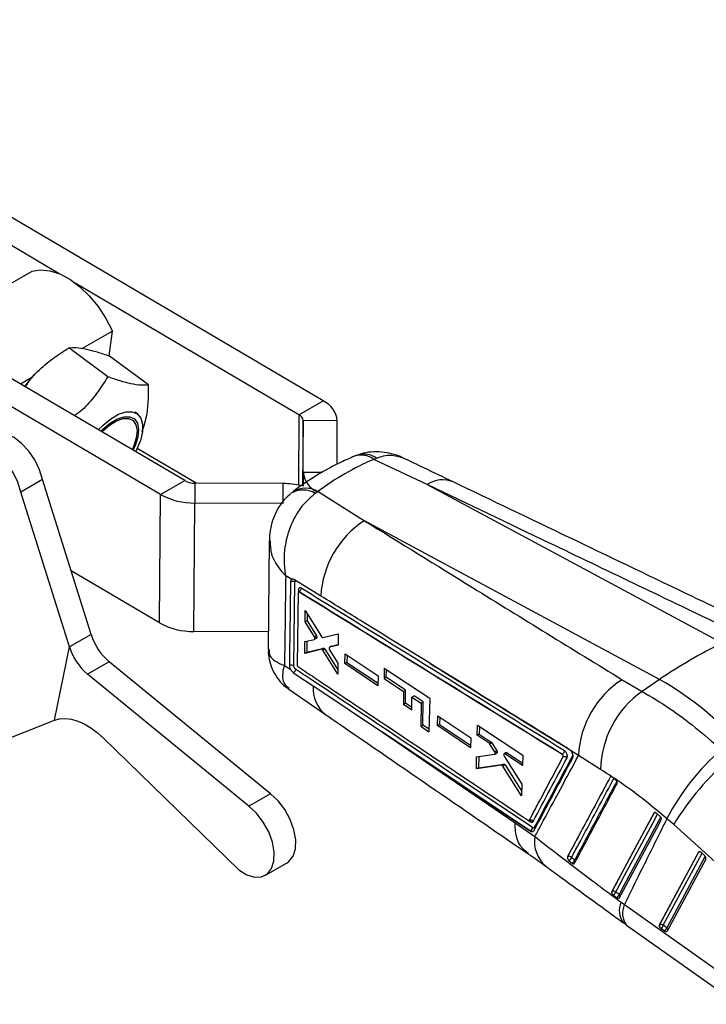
# Model space of a CAD drawing. Extents: x 94 to 732, y 26 to 530.
# Tile 3 of 22: x 306 to 401, y 30 to 168. Entities that reach past the tile are written whole.
import ezdxf

# ---------------------------------------------------------------- set-up
doc = ezdxf.new("R2010")
doc.units = 0
doc.header["$LTSCALE"] = 2
doc.layers.get('0').update_dxf_attribs({"linetype": 'CONTINUOUS'})

msp = doc.modelspace()

# ---------------------------------------------------------------- linework, layer by layer
at = {"color": 7, "linetype": 'CONTINUOUS'}
for p, q in [((347.9518, 114.5418), (257.7015, 167.6079)), ((311.2078, 132.233), (254.3428, 165.669)), ((328.6831, 103.4183), (238.4329, 156.4844)), ((325.3244, 101.4793), (235.0741, 154.5454)), ((293.1241, 124.3266), (307.4319, 132.5863)), ((344.593, 112.6029), (313.4383, 130.9215)), ((318.6294, 124.2544), (314.4137, 121.8207)), ((318.1614, 120.7832), (318.6294, 124.2544)), ((317.9522, 117.8838), (312.5455, 121.9069)), ((323.6177, 116.7437), (318.211, 120.7668)), ((307.8426, 118.2519), (307.757, 118.1618)), ((307.3948, 117.7688), (305.8216, 116.8606)), ((344.593, 112.6029), (347.9518, 114.5418)), ((322.0836, 112.7245), (321.7546, 112.9693)), ((345.1785, 104.6179), (345.1788, 111.7758)), ((349.9286, 111.7504), (345.1788, 111.7758)), ((349.9284, 105.7049), (349.9286, 111.7504)), ((330.2553, 103.0686), (322.0554, 107.8901)), ((355.0323, 106.3864), (355.4041, 106.5626)), ((362.4665, 102.8897), (355.0323, 106.3864)), ((308.8703, 103.5598), (305.8651, 101.825)), ((315.6397, 81.9926), (308.8703, 103.5598)), ((325.3244, 101.4793), (328.6831, 103.4183)), ((330.0973, 103.0694), (330.0972, 100.302)), ((342.3825, 103.0039), (330.0973, 103.0694)), ((342.3824, 100.2364), (342.3825, 103.0039)), ((362.4665, 102.8897), (403.5788, 80.7883)), ((312.6344, 80.2578), (305.8651, 101.825)), ((325.1802, 83.5994), (325.3244, 101.4793)), ((347.2554, 101.8969), (346.8682, 101.6349)), ((347.2554, 101.8969), (353.7091, 97.8342)), ((329.953, 82.4221), (330.0972, 100.302)), ((342.3824, 100.2364), (330.0972, 100.302)), ((394.8214, 75.7327), (353.7091, 97.8342)), ((340.468, 95.0299), (340.3142, 79.9015)), ((325.1802, 83.5994), (312.8619, 90.8424)), ((343.5872, 89.6442), (342.7458, 90.1597)), ((343.8766, 77.6323), (344.0364, 89.296)), ((344.4796, 87.8742), (344.3359, 77.7713)), ((344.6123, 87.9534), (344.6112, 87.9528)), ((344.6122, 87.9535), (344.6123, 87.9534)), ((345.4428, 83.7353), (345.4616, 85.3314)), ((345.4616, 85.3314), (347.7166, 81.7176)), ((345.7293, 83.9007), (345.4428, 83.7353)), ((346.7535, 81.6496), (345.4428, 83.7353)), ((345.741, 84.8837), (345.7293, 83.9007)), ((345.7293, 83.9007), (347.0399, 81.815)), ((340.3393, 82.3666), (329.953, 82.4221)), ((315.6397, 81.9926), (312.6344, 80.2578)), ((345.3905, 79.3541), (345.4104, 81.0082)), ((345.4104, 81.0082), (346.7487, 81.3149)), ((345.6956, 81.0736), (345.6771, 79.5195)), ((347.0399, 81.815), (346.7535, 81.6496)), ((346.7693, 81.3232), (347.0558, 81.4885)), ((347.1031, 81.5673), (346.8166, 81.402)), ((347.9161, 81.5832), (350.079, 82.0809)), ((350.079, 82.0809), (350.0568, 80.5114)), ((310.5292, 70.0425), (312.6344, 80.2578)), ((347.717, 79.9288), (345.3905, 79.3541)), ((345.6771, 79.5195), (348.0035, 80.0942)), ((348.0035, 80.0942), (347.717, 79.9288)), ((348.2031, 79.9615), (347.9165, 79.7961)), ((349.9987, 76.4689), (347.9165, 79.7961)), ((348.2031, 79.9615), (350.0075, 77.0785)), ((349.1328, 80.371), (348.8461, 80.2055)), ((348.8649, 80.2133), (348.848, 80.2024)), ((348.8595, 79.8814), (350.021, 78.0097)), ((350.0568, 80.5114), (348.8649, 80.2133)), ((349.1515, 80.3787), (348.8649, 80.2133)), ((349.1515, 80.3787), (350.0581, 80.6055)), ((318.1519, 78.198), (315.1466, 76.4631)), ((340.6272, 59.8188), (318.1519, 78.198)), ((345.6771, 79.5195), (345.3905, 79.3541)), ((350.9908, 77.9451), (351.0109, 79.3045)), ((351.0109, 79.3045), (355.625, 76.223)), ((351.2924, 79.1165), (351.2775, 78.1107)), ((342.5816, 77.7), (343.4533, 77.1049)), ((344.4563, 77.5231), (344.4691, 77.5138)), ((350.021, 78.0097), (349.9987, 76.4689)), ((351.2775, 78.1107), (350.9908, 77.9451)), ((355.6017, 74.8618), (350.9908, 77.9451)), ((351.2775, 78.1107), (355.6077, 75.2153)), ((356.4868, 77.2755), (356.4627, 75.8752)), ((362.8029, 73.0615), (356.4868, 77.2755)), ((356.7497, 76.0409), (356.7677, 77.0881)), ((337.622, 58.0839), (315.1466, 76.4631)), ((355.625, 76.223), (355.6017, 74.8618)), ((356.4627, 75.8752), (356.7497, 76.0409)), ((356.4627, 75.8752), (359.1682, 74.0679)), ((359.4553, 74.2337), (356.7497, 76.0409)), ((389.5991, 75.7036), (392.3874, 74.0726)), ((394.8214, 75.7327), (392.3874, 74.0726)), ((343.1857, 74.3776), (348.3042, 70.8552)), ((346.5946, 74.8247), (346.7949, 74.6908)), ((346.7949, 74.6908), (356.2157, 68.3956)), ((359.1682, 74.0679), (359.1345, 72.2699)), ((359.1682, 74.0679), (359.4553, 74.2337)), ((359.4216, 72.4357), (359.4553, 74.2337)), ((360.3031, 71.488), (360.3379, 73.2865)), ((360.3379, 73.2865), (360.6251, 73.4523)), ((360.3379, 73.2865), (361.6142, 72.4338)), ((361.9015, 72.5996), (360.6251, 73.4523)), ((362.8029, 73.0615), (362.7081, 68.4424)), ((359.1345, 72.2699), (359.4216, 72.4357)), ((359.1345, 72.2699), (360.3031, 71.488)), ((360.3099, 71.8414), (359.4216, 72.4357)), ((361.6142, 72.4338), (361.5497, 69.2187)), ((361.6142, 72.4338), (361.9015, 72.5996)), ((361.837, 69.3845), (361.9015, 72.5996)), ((300.8438, 66.2166), (310.5292, 70.0425)), ((363.8924, 69.3108), (363.9214, 70.6753)), ((363.9214, 70.6753), (368.5349, 67.5934)), ((364.2013, 70.4883), (364.1798, 69.4767)), ((361.5497, 69.2187), (361.837, 69.3845)), ((361.5497, 69.2187), (362.7081, 68.4424)), ((362.7154, 68.7959), (361.837, 69.3845)), ((364.1798, 69.4767), (363.8924, 69.3108)), ((368.5029, 66.2272), (363.8924, 69.3108)), ((364.1798, 69.4767), (368.5112, 66.58)), ((369.4169, 67.9599), (369.4502, 69.3837)), ((369.4502, 69.3837), (375.7675, 65.1718)), ((369.7295, 69.1975), (369.7045, 68.1259)), ((317.3764, 67.5677), (336.2265, 49.2245)), ((356.2157, 68.3956), (374.7259, 55.7573)), ((368.5349, 67.5934), (368.5029, 66.2272)), ((369.7045, 68.1259), (369.4169, 67.9599)), ((371.0928, 66.8412), (369.4169, 67.9599)), ((369.7045, 68.1259), (371.3805, 67.0073)), ((371.3805, 67.0073), (371.0928, 66.8412)), ((371.4781, 66.9016), (371.1904, 66.7356)), ((371.8654, 65.6505), (371.1904, 66.7356)), ((371.4781, 66.9016), (372.1532, 65.8166)), ((372.1532, 65.8166), (371.8654, 65.6505)), ((383.5423, 65.1593), (382.4332, 65.8386)), ((382.4332, 65.8386), (382.4462, 65.8235)), ((369.3044, 63.2726), (369.3456, 64.9654)), ((369.3456, 64.9654), (371.8496, 65.3111)), ((369.6301, 65.0046), (369.5919, 63.4386)), ((371.8783, 65.3209), (372.1661, 65.4871)), ((372.209, 65.545), (371.9212, 65.3789)), ((373.4609, 65.5548), (373.1731, 65.3887)), ((373.1881, 65.0569), (375.6607, 61.1495)), ((373.5827, 65.5374), (373.2949, 65.3712)), ((375.7301, 63.7456), (373.2949, 65.3712)), ((373.5827, 65.5374), (375.7393, 64.0978)), ((375.7675, 65.1718), (375.7301, 63.7456)), ((381.2845, 65.3104), (381.2782, 65.3068)), ((381.2841, 65.3109), (381.2845, 65.3104)), ((386.6191, 63.1908), (383.5423, 65.1593)), ((372.8266, 63.7925), (369.3044, 63.2726)), ((369.5919, 63.4386), (369.3044, 63.2726)), ((369.5919, 63.4386), (373.1145, 63.9586)), ((373.1145, 63.9586), (372.8266, 63.7925)), ((373.3042, 63.8272), (373.0164, 63.6611)), ((375.6161, 59.511), (373.0164, 63.6611)), ((373.3042, 63.8272), (375.6324, 60.1104)), ((387.9379, 62.1166), (387.9411, 62.1184)), ((388.6911, 61.779), (388.25, 62.1222)), ((388.7901, 61.6795), (388.6911, 61.779)), ((375.6607, 61.1495), (375.6161, 59.511)), ((340.6272, 59.8188), (337.622, 58.0839)), ((394.0309, 57.1214), (388.1711, 46.2212)), ((394.0309, 57.1214), (394.0619, 57.1393)), ((394.4401, 57.0824), (394.4309, 57.0906)), ((394.8815, 56.6845), (394.4401, 57.0824)), ((374.7259, 55.7573), (377.4584, 53.8565)), ((410.704, 42.9671), (396.7952, 55.5235)), ((376.8398, 54.6251), (376.8334, 54.6214)), ((382.0254, 51.0669), (382.0238, 51.066)), ((394.797, 41.5614), (400.2298, 51.6565)), ((400.2668, 51.6778), (394.8339, 41.5827)), ((400.2298, 51.6565), (400.2668, 51.6778)), ((400.6457, 51.6215), (401.0945, 51.2278)), ((339.924, 48.4579), (342.9292, 50.1928)), ((382.2258, 50.487), (382.6554, 50.1389)), ((401.2736, 50.7279), (395.8722, 40.6913)), ((388.2006, 46.2382), (388.1711, 46.2212)), ((388.3204, 45.7373), (388.3952, 45.6726)), ((388.3952, 45.6726), (388.8659, 45.3321)), ((389.4839, 44.7157), (389.9276, 44.3913)), ((389.9276, 44.3913), (405.4792, 33.3517)), ((390.2401, 41.5373), (405.7917, 30.4976)), ((394.8339, 41.5827), (394.797, 41.5614)), ((395.8225, 41.1599), (395.3422, 41.4951)), ((395.5104, 40.6836), (395.0301, 41.0187))]:
    msp.add_line(p, q, dxfattribs=at)
at = {"color": 8, "linetype": 'CONTINUOUS'}
for p, q in [((344.593, 112.6029), (344.5139, 102.7913)), ((345.1788, 111.7758), (345.1052, 102.6552)), ((345.1785, 104.6179), (345.1625, 102.64)), ((345.1785, 104.6179), (347.8698, 104.6036)), ((344.5142, 88.2081), (344.5107, 87.9536)), ((376.5953, 56.0871), (376.8487, 55.918)), ((395.3422, 41.4951), (400.745, 51.5344)), ((401.1869, 51.1278), (395.8225, 41.1599))]:
    msp.add_line(p, q, dxfattribs=at)
at = {"color": 7, "linetype": 'CONTINUOUS', "flags": 128}
for points in [[(307.4319, 132.5863), (308.6111, 132.7801), (309.9061, 132.6513), (311.2757, 132.204), (312.6763, 131.4523), (314.0634, 130.4201), (315.3928, 129.1405), (316.6223, 127.6539), (317.7127, 126.0077), (318.6294, 124.2544)], [(307.757, 118.1618), (306.8847, 117.1723), (306.3829, 116.5305)], [(316.6414, 110.4986), (317.3009, 111.1628), (318.3889, 112.0442), (319.4713, 112.6691), (320.4853, 113.0011), (321.3719, 113.021), (322.0795, 112.7276), (322.567, 112.1379), (322.8062, 111.2863), (322.783, 110.2222), (322.4989, 109.0075), (321.9704, 107.7127), (321.8349, 107.445)], [(317.0001, 110.2877), (317.1826, 110.4738), (318.2027, 111.3539), (319.229, 111.9802), (320.1914, 112.3101), (321.0245, 112.321), (321.6714, 112.0123), (322.0881, 111.4049), (322.2461, 110.5402), (322.1348, 109.4773), (321.7616, 108.2885), (321.4762, 107.6559)], [(317.1272, 110.213), (317.24, 110.327), (318.2074, 111.1616), (319.1806, 111.7556), (320.0934, 112.0684), (320.8834, 112.0788), (321.4969, 111.786), (321.8921, 111.2099), (322.042, 110.39), (321.9364, 109.3819), (321.5825, 108.2545), (321.3491, 107.7306)], [(308.8703, 103.5598), (308.4483, 104.9413), (307.7928, 106.299), (306.9457, 107.5465), (305.9611, 108.604), (304.9017, 109.404), (303.8352, 109.8956), (302.8297, 110.0472), (301.9493, 109.8493), (301.7907, 109.7669)], [(305.8651, 101.825), (305.4431, 103.2064), (304.7876, 104.5642), (303.9405, 105.8116), (302.9558, 106.8691), (301.8965, 107.6692), (300.83, 108.1607), (299.8245, 108.3123), (298.9441, 108.1144), (298.2451, 107.5796), (297.7721, 106.7419), (297.5552, 105.6549), (297.6084, 104.388), (297.9281, 103.022)], [(347.6476, 87.3509), (347.1214, 87.6757), (344.9709, 89.0033), (343.9663, 89.6235)], [(343.8111, 76.6853), (344.313, 76.3498), (346.5946, 74.8247)], [(346.7949, 74.6908), (366.5109, 61.5234), (376.8398, 54.6251)], [(310.5292, 70.0425), (311.2614, 70.2433), (312.0569, 70.294), (312.9025, 70.1935), (313.7842, 69.9436), (314.6875, 69.5484), (315.5973, 69.0144), (316.4985, 68.3505), (317.3764, 67.5677)], [(376.8334, 54.6214), (360.3194, 65.654), (356.2157, 68.3956)], [(342.9292, 50.1928), (343.2048, 50.3842), (343.7911, 51.1307), (344.1143, 52.1674), (344.1523, 53.4237), (343.9026, 54.8139), (343.382, 56.2433), (342.6262, 57.6145), (341.6866, 58.834), (340.6272, 59.8188)], [(336.2265, 49.2245), (337.3334, 48.5416), (338.4124, 48.2072), (339.39, 48.2439), (340.1996, 48.6493), (340.7859, 49.3959), (341.1091, 50.4326), (341.1471, 51.6889), (340.8974, 53.0791), (340.3768, 54.5085), (339.621, 55.8796), (338.6814, 57.0992), (337.622, 58.0839)], [(394.0619, 57.1393), (391.1167, 51.6621), (388.2006, 46.2382)], [(389.2242, 45.3372), (389.469, 45.7923), (390.4516, 47.6193), (394.3831, 54.9281), (395.058, 56.1824)], [(395.8722, 40.6913), (395.8466, 40.656), (395.813, 40.6296), (395.7723, 40.6131), (395.7257, 40.6068), (395.6747, 40.611), (395.6207, 40.6255), (395.5654, 40.65), (395.5104, 40.6836)]]:
    msp.add_lwpolyline(points, dxfattribs=at)
at = {"color": 8, "linetype": 'CONTINUOUS', "flags": 128}
for points in [[(388.7168, 46.1436), (388.9622, 46.6003), (389.944, 48.4272), (393.8718, 55.7351), (394.5451, 56.9877)], [(394.9753, 56.5753), (394.7698, 56.1932), (393.7873, 54.3659), (389.8581, 47.0571), (389.1849, 45.8046)], [(394.0619, 57.1393), (394.0898, 57.1772), (394.1183, 57.1991)], [(400.2668, 51.6778), (400.2944, 51.7154), (400.3071, 51.7268)]]:
    msp.add_lwpolyline(points, dxfattribs=at)
at = {"color": 7, "linetype": 'CONTINUOUS'}
for centre, radius, start, end in [((346.4966, 111.4156), 3.4483, 5.572625, 65.039793), ((344.1618, 111.6766), 1.0217, 5.572694, 65.039655), ((348.6105, 104.9528), 3.4484, 185.5728, 245.039729), ((330.0563, 105.9441), 2.875, 241.469262, 270.817027), ((342.3476, 91.8976), 11.1063, 76.680271, 89.819517), ((329.9588, 110.004), 9.703, 241.469181, 270.817077), ((360.8725, 86.6982), 13.2411, 122.752109, 177.17471), ((343.7247, 88.7645), 0.6161, 59.614438, 115.042085), ((344.4197, 88.0359), 0.1964, 3.468252, 61.248355), ((329.8147, 92.1241), 9.703, 241.469211, 270.816996), ((323.4628, 84.4429), 8.1979, 197.391137, 229.620818), ((320.4576, 82.7081), 8.1979, 197.391137, 229.620818), ((431.4663, 22.3677), 64.7354, 115.517848, 124.476776), ((343.5635, 77.101), 0.6167, 59.487558, 114.830474), ((396.7616, 64.5777), 13.2321, 122.772216, 177.481125), ((373.6668, 38.1198), 43.1538, 40.25871, 60.645233), ((400.2688, 62.925), 13.6523, 125.260306, 178.884568), ((425.1305, 41.0315), 33.0488, 131.01851, 152.381072), ((430.3626, 35.03), 39.3288, 130.771708, 148.595088), ((376.8428, 55.6801), 0.4723, 37.083001, 110.624946), ((376.5535, 55.147), 0.5953, 298.744786, 355.620142), ((377.0934, 54.8998), 0.3607, 6.738665, 39.589279), ((382.4154, 50.92), 0.4167, 159.357966, 208.974215), ((382.217, 50.6469), 0.4616, 40.061635, 114.51928), ((381.8094, 51.1591), 0.7907, 301.778735, 344.213204), ((400.2407, 51.1598), 0.6142, 48.743227, 50.445977), ((400.8245, 50.8491), 0.4651, 344.902431, 54.517897), ((382.2291, 50.8136), 0.7981, 302.284777, 344.308736), ((388.6863, 46.0896), 0.5079, 162.981965, 223.914775), ((388.3914, 45.8239), 0.4562, 44.493059, 114.726446), ((387.7826, 46.4362), 0.979, 308.733995, 342.606975), ((388.2383, 46.0997), 0.9916, 309.270977, 342.687022), ((395.3184, 41.434), 0.5068, 162.937225, 223.703539), ((395.0245, 41.1701), 0.4545, 45.649496, 114.792712), ((394.3617, 41.7971), 1.026, 310.655003, 342.881382), ((394.842, 41.4619), 1.026, 310.654918, 342.881329), ((395.3799, 41.5176), 0.6093, 225.391702, 234.961473)]:
    msp.add_arc(centre, radius, start, end, dxfattribs=at)
at = {"color": 8, "linetype": 'CONTINUOUS'}
for centre, radius, start, end in [((353.2648, 104.0154), 2.9573, 53.297511, 108.960372), ((353.6501, 104.0841), 3.0363, 54.713121, 106.873127), ((364.6133, 99.6168), 3.9142, 68.158679, 123.262441), ((345.1673, 98.8501), 3.2632, 58.583979, 122.33022), ((345.5223, 98.9925), 3.3823, 59.174504, 121.413109), ((351.1706, 74.4407), 4.5921, 175.203057, 231.350394), ((388.0713, 62.0522), 0.1461, 120.33561, 153.035634), ((388.1203, 61.7818), 0.3814, 78.613131, 118.026896), ((394.2375, 56.8132), 0.3703, 83.491269, 118.296731), ((381.8808, 53.1427), 4.4797, 170.831537, 229.028864), ((400.4424, 51.3516), 0.3704, 83.043384, 118.291054), ((382.7333, 50.341), 0.3684, 3.262196, 44.187805), ((388.9604, 45.5291), 0.3554, 353.164732, 50.829107), ((391.9105, 43.538), 2.6973, 154.111134, 218.958137), ((392.3491, 43.2123), 2.6933, 154.039646, 218.457773), ((395.5917, 40.8737), 0.3677, 356.641822, 51.120699)]:
    msp.add_arc(centre, radius, start, end, dxfattribs=at)
at = {"color": 7, "linetype": 'CONTINUOUS'}
for centre, major_axis, ratio, start_param, end_param in [((396.3368, 21.9712), (-44.284, 82.9978), 0.61644136, 6.22631741, 6.38126638), ((388.981, 41.1698), (-16.4743, 19.9066), 0.60408637, 4.94975676, 4.99956584), ((400.5289, 51.3876), (-0.2612, 0.3156), 0.60412565, 5.01917502, 6.52378891), ((395.0961, 41.2925), (-0.2612, 0.3156), 0.60412565, 0.2406036, 1.73987409)]:
    msp.add_ellipse(centre, major_axis=major_axis, ratio=ratio, start_param=start_param, end_param=end_param, dxfattribs=at)
for points, knots in [([(306.4709, 116.4788), (306.7339, 116.8758), (307.4783, 117.9996), (309.2005, 119.6028), (311.0193, 120.971), (312.1872, 121.6872), (312.5455, 121.9069)], [0, 0, 0, 0, 0.18038119, 0.51068535, 0.84991233, 1, 1, 1, 1]), ([(312.5455, 121.9069), (312.8657, 121.9355), (313.5131, 121.9935), (314.8591, 121.7915), (316.4533, 121.3696), (317.6215, 120.9689), (318.211, 120.7668)], [0, 0, 0, 0, 0.2646059, 0.53494965, 0.76534412, 1, 1, 1, 1]), ([(317.9522, 117.8838), (317.7513, 117.547), (317.1077, 116.4679), (315.7912, 114.7296), (314.4293, 113.2174), (313.4853, 112.5666), (313.3192, 112.4521)], [0, 0, 0, 0, 0.16826858, 0.53909782, 0.91889646, 1, 1, 1, 1]), ([(323.6177, 116.7437), (323.2975, 116.715), (322.6502, 116.657), (321.3041, 116.8591), (319.7099, 117.2809), (318.5417, 117.6816), (317.9522, 117.8838)], [0, 0, 0, 0, 0.26460587, 0.53494966, 0.76534411, 1, 1, 1, 1]), ([(322.7344, 110.1652), (322.9631, 110.8582), (323.3976, 112.1748), (323.6476, 114.4299), (323.6278, 115.9677), (323.6177, 116.7437)], [0, 0, 0, 0, 0.35502682, 0.67455832, 1, 1, 1, 1]), ([(352.965, 107.0556), (352.787, 107.0009), (352.5581, 106.9306), (352.3455, 106.8209), (352.2984, 106.7965)], [0, 0, 0, 0, 0.77820057, 1, 1, 1, 1]), ([(359.171, 106.5421), (359.1401, 106.5599), (358.6619, 106.8343), (357.6463, 107.1499), (356.1579, 107.4486), (354.6638, 107.4307), (353.5163, 107.2664), (352.9183, 107.0188), (352.7742, 106.9591)], [0, 0, 0, 0, 0.01624243, 0.25109895, 0.47914922, 0.70611723, 0.92920255, 1, 1, 1, 1]), ([(352.3056, 106.8129), (351.6925, 106.5476), (350.0205, 105.824), (347.405, 104.4097), (345.2021, 102.9679), (344.0217, 102.077), (343.7598, 101.8793)], [0, 0, 0, 0, 0.20227051, 0.5517022, 0.90054986, 1, 1, 1, 1]), ([(366.0701, 103.2492), (364.7169, 103.8977), (362.4193, 104.9988), (360.1207, 106.0954), (359.1759, 106.5462)], [0, 0, 0, 0, 0.58894032, 1, 1, 1, 1]), ([(403.022, 83.4526), (395.1827, 87.2117), (381.6676, 93.6927), (368.1453, 100.1697), (362.4665, 102.8897)], [0, 0, 0, 0, 0.58004142, 1, 1, 1, 1]), ([(406.6303, 83.81), (403.8865, 85.1261), (390.3713, 91.6085), (376.847, 98.0861), (366.0682, 103.2487)], [0, 0, 0, 0, 0.20301326, 1, 1, 1, 1]), ([(343.4306, 101.5909), (343.1055, 101.2983), (342.4271, 100.6875), (341.6298, 99.5271), (341.0064, 98.2313), (340.6262, 96.8367), (340.4584, 95.7593), (340.4845, 95.1474), (340.4899, 95.0216)], [0, 0, 0, 0, 0.1757424, 0.36680211, 0.56357336, 0.75317428, 0.94928092, 1, 1, 1, 1]), ([(346.8682, 101.6349), (346.2208, 101.0813), (344.9446, 99.9902), (343.4471, 97.4362), (342.6434, 94.7703), (342.4582, 92.2352), (342.6044, 90.8456), (342.7446, 90.1657), (342.7458, 90.1597)], [0, 0, 0, 0, 0.21251784, 0.41886233, 0.67084187, 0.83052366, 0.99851324, 1, 1, 1, 1]), ([(353.7091, 97.8342), (358.7314, 94.7351), (370.6904, 87.3557), (382.6576, 79.9812), (389.5991, 75.7036)], [0, 0, 0, 0, 0.41995858, 1, 1, 1, 1]), ([(342.7458, 90.1597), (342.7188, 88.0535), (342.6655, 83.9), (342.6093, 79.747), (342.5816, 77.7)], [0, 0, 0, 0, 0.5070976, 1, 1, 1, 1]), ([(343.3045, 77.6607), (343.3076, 77.8806), (343.3231, 78.9799), (343.3775, 82.8671), (343.4266, 86.5347), (343.4639, 89.3227)], [0, 0, 0, 0, 0.05656163, 0.28280775, 1, 1, 1, 1]), ([(343.4639, 89.3227), (343.4706, 89.3896), (343.484, 89.5234), (343.5468, 89.6114), (343.5856, 89.6429), (343.5872, 89.6442)], [0, 0, 0, 0, 0.48907459, 0.97814935, 1, 1, 1, 1]), ([(343.9663, 89.6235), (343.9114, 89.6506), (343.7989, 89.7062), (343.6693, 89.6971), (343.6083, 89.6578), (343.5872, 89.6442)], [0, 0, 0, 0, 0.38412539, 0.78719085, 1, 1, 1, 1]), ([(344.6112, 87.9528), (344.596, 87.9602), (344.5658, 87.9751), (344.526, 87.9708), (344.4963, 87.9466), (344.4819, 87.9108), (344.4802, 87.8835), (344.4796, 87.8742)], [0, 0, 0, 0, 0.22113046, 0.4422473, 0.6636587, 0.88555881, 1, 1, 1, 1]), ([(344.9078, 88.4437), (344.8847, 88.4565), (344.8164, 88.4941), (344.7079, 88.5111), (344.6033, 88.4687), (344.5305, 88.3674), (344.5196, 88.2614), (344.5142, 88.2081)], [0, 0, 0, 0, 0.11307026, 0.33421385, 0.55524116, 0.77621023, 1, 1, 1, 1]), ([(344.6168, 88.065), (344.616, 88.0623), (344.6143, 88.0561), (344.591, 88.0109), (344.5502, 87.9873), (344.5291, 87.9751)], [0, 0, 0, 0, 0.260547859, 0.616897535, 1, 1, 1, 1]), ([(381.2782, 65.3068), (375.1648, 69.0809), (362.9381, 76.6293), (350.7202, 84.1783), (344.6112, 87.9528)], [0, 0, 0, 0, 0.49999985, 1, 1, 1, 1]), ([(344.9078, 88.4437), (344.9041, 88.3974), (344.8968, 88.3048), (344.8292, 88.1583), (344.7309, 88.0297), (344.6517, 87.9789), (344.6122, 87.9535)], [0, 0, 0, 0, 0.25000001, 0.50000022, 0.75000053, 1, 1, 1, 1]), ([(344.6123, 87.9534), (350.7168, 84.1828), (362.9365, 76.635), (375.1647, 69.0878), (381.2841, 65.3109)], [0, 0, 0, 0, 0.49956335, 1, 1, 1, 1]), ([(381.5807, 65.7942), (375.461, 69.5722), (363.2325, 77.1217), (351.0125, 84.6719), (344.9078, 88.4437)], [0, 0, 0, 0, 0.50043849, 1, 1, 1, 1]), ([(382.2354, 66.011), (382.0676, 66.1145), (381.1824, 66.6604), (377.4273, 68.9763), (368.1591, 74.6929), (357.515, 81.2602), (349.7425, 86.0578), (347.6476, 87.3509)], [0, 0, 0, 0, 0.01454463, 0.07675056, 0.32557456, 0.81822549, 1, 1, 1, 1]), ([(346.8166, 81.402), (346.8183, 81.4248), (346.8216, 81.4703), (346.802, 81.552), (346.7756, 81.6126), (346.7572, 81.6434), (346.7535, 81.6496)], [0, 0, 0, 0, 0.30750074, 0.61499305, 0.92295472, 1, 1, 1, 1]), ([(346.7675, 81.3263), (346.775, 81.3299), (346.7967, 81.3404), (346.8104, 81.3719), (346.8156, 81.3971), (346.8166, 81.402)], [0, 0, 0, 0, 0.30038523, 0.86418044, 1, 1, 1, 1]), ([(347.0399, 81.815), (347.054, 81.7893), (347.0821, 81.7379), (347.1043, 81.6554), (347.1076, 81.5991), (347.1038, 81.5725), (347.1031, 81.5673)], [0, 0, 0, 0, 0.30918358, 0.618373, 0.92668666, 1, 1, 1, 1]), ([(347.1031, 81.5673), (347.0979, 81.5475), (347.0887, 81.5123), (347.0648, 81.4972), (347.0544, 81.4906)], [0, 0, 0, 0, 0.56326498, 1, 1, 1, 1]), ([(347.7166, 81.7176), (347.7327, 81.6946), (347.7651, 81.6485), (347.8227, 81.602), (347.8752, 81.5793), (347.9038, 81.582), (347.9161, 81.5832)], [0, 0, 0, 0, 0.266227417, 0.532478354, 0.798873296, 1, 1, 1, 1]), ([(340.3437, 79.9163), (340.3338, 79.7797), (340.2915, 79.1955), (340.4914, 78.1589), (340.9596, 76.8461), (341.722, 75.6809), (342.5008, 74.8463), (343.0427, 74.4984), (343.2111, 74.3903)], [0, 0, 0, 0, 0.063064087, 0.269860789, 0.479730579, 0.703472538, 0.907841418, 1, 1, 1, 1]), ([(347.9165, 79.7961), (347.9004, 79.819), (347.868, 79.8648), (347.8105, 79.9109), (347.758, 79.9333), (347.7294, 79.9302), (347.717, 79.9288)], [0, 0, 0, 0, 0.26533161, 0.53061871, 0.79612496, 1, 1, 1, 1]), ([(348.0035, 80.0942), (348.02, 80.0954), (348.0529, 80.0978), (348.1105, 80.0674), (348.1627, 80.0202), (348.1909, 79.9793), (348.2031, 79.9615)], [0, 0, 0, 0, 0.26514461, 0.53026324, 0.79563185, 1, 1, 1, 1]), ([(348.7968, 80.1146), (348.7961, 80.097), (348.7945, 80.056), (348.8113, 79.9811), (348.8372, 79.9196), (348.8557, 79.888), (348.8595, 79.8814)], [0, 0, 0, 0, 0.24925416, 0.58070836, 0.91225483, 1, 1, 1, 1]), ([(348.8251, 80.1878), (348.8156, 80.173), (348.8024, 80.1525), (348.798, 80.1228), (348.7968, 80.1146)], [0, 0, 0, 0, 0.723884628, 1, 1, 1, 1]), ([(349.1332, 80.3705), (349.1337, 80.371), (349.1384, 80.3762), (349.1453, 80.3775), (349.1515, 80.3787)], [0, 0, 0, 0, 0.09969954, 1, 1, 1, 1]), ([(343.4533, 77.1049), (343.4247, 77.1654), (343.359, 77.3047), (343.3105, 77.5001), (343.3061, 77.6169), (343.3045, 77.6607)], [0, 0, 0, 0, 0.32433193, 0.74653629, 1, 1, 1, 1]), ([(343.4533, 77.1049), (343.4881, 77.0453), (343.5667, 76.9109), (343.6959, 76.77), (343.782, 76.7067), (343.8111, 76.6853)], [0, 0, 0, 0, 0.34499406, 0.77873935, 1, 1, 1, 1]), ([(344.1173, 77.1677), (344.1158, 77.1443), (344.1118, 77.0815), (344.0752, 76.9705), (344.0049, 76.8506), (343.9133, 76.748), (343.845, 76.7061), (343.8111, 76.6853)], [0, 0, 0, 0, 0.1327913, 0.35531948, 0.57120695, 0.78709195, 1, 1, 1, 1]), ([(344.1173, 77.1677), (344.0995, 77.1811), (344.0544, 77.215), (343.9863, 77.2968), (343.9249, 77.4067), (343.8837, 77.5254), (343.879, 77.5969), (343.8766, 77.6323)], [0, 0, 0, 0, 0.14062197, 0.35531668, 0.56997794, 0.7871359, 1, 1, 1, 1]), ([(377.147, 55.1015), (371.5637, 58.8316), (361.2716, 65.7073), (350.2626, 73.0621), (344.8363, 76.6874), (344.1173, 77.1677)], [0, 0, 0, 0, 0.50706222, 0.9346842, 1, 1, 1, 1]), ([(344.3359, 77.7713), (344.3372, 77.7513), (344.3399, 77.7115), (344.3629, 77.6456), (344.397, 77.5847), (344.4306, 77.5446), (344.4509, 77.5276), (344.4563, 77.5231)], [0, 0, 0, 0, 0.22975832, 0.45955112, 0.68896087, 0.91781925, 1, 1, 1, 1]), ([(344.4691, 77.5138), (344.5829, 77.4378), (345.4091, 76.8866), (349.0848, 74.4342), (359.6647, 67.3754), (369.5337, 60.7901), (376.5527, 56.1066)], [0, 0, 0, 0, 0.01064389, 0.07726359, 0.34374233, 1, 1, 1, 1]), ([(392.3874, 74.0726), (393.6604, 73.3188), (396.0949, 71.8774), (399.8244, 69.1105), (402.2267, 67.022), (403.4404, 65.9668)], [0, 0, 0, 0, 0.35160489, 0.6723846, 1, 1, 1, 1]), ([(348.3043, 70.8532), (348.5496, 70.6846), (357.9374, 64.2325), (367.3229, 57.7794), (376.463, 51.495)], [0, 0, 0, 0, 0.02613227, 1, 1, 1, 1]), ([(371.1904, 66.7356), (371.1744, 66.7587), (371.1445, 66.8018), (371.1092, 66.8287), (371.0928, 66.8412)], [0, 0, 0, 0, 0.53607399, 1, 1, 1, 1]), ([(371.3805, 67.0073), (371.3994, 66.9926), (371.4348, 66.9651), (371.4644, 66.9217), (371.4781, 66.9016)], [0, 0, 0, 0, 0.53623787, 1, 1, 1, 1]), ([(372.1532, 65.8166), (372.167, 65.7911), (372.1948, 65.7401), (372.2164, 65.658), (372.2203, 65.591), (372.2122, 65.558), (372.209, 65.545)], [0, 0, 0, 0, 0.27484357, 0.54972851, 0.82373409, 1, 1, 1, 1]), ([(382.4332, 65.8386), (382.42, 65.8534), (382.357, 65.9236), (382.289, 65.9724), (382.2354, 66.011)], [0, 0, 0, 0, 0.21040578, 1, 1, 1, 1]), ([(382.4462, 65.8235), (382.4844, 65.7738), (382.5735, 65.6577), (382.6802, 65.4362), (382.7467, 65.1909), (382.759, 64.9566), (382.7168, 64.8433), (382.6953, 64.7856)], [0, 0, 0, 0, 0.15686651, 0.36600204, 0.57500288, 0.78377456, 1, 1, 1, 1]), ([(371.8496, 65.3111), (371.865, 65.3158), (371.8967, 65.3254), (371.9129, 65.3607), (371.9212, 65.3789)], [0, 0, 0, 0, 0.4858564, 1, 1, 1, 1]), ([(371.9212, 65.3789), (371.9255, 65.3996), (371.9342, 65.441), (371.9228, 65.5201), (371.8983, 65.5925), (371.8748, 65.6339), (371.8654, 65.6505)], [0, 0, 0, 0, 0.272690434, 0.545361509, 0.818560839, 1, 1, 1, 1]), ([(372.209, 65.545), (372.2018, 65.5269), (372.1916, 65.501), (372.1705, 65.4929), (372.1642, 65.4905)], [0, 0, 0, 0, 0.70268437, 1, 1, 1, 1]), ([(373.1273, 65.3206), (373.1241, 65.2991), (373.1176, 65.2562), (373.1321, 65.1766), (373.1579, 65.1081), (373.1801, 65.0703), (373.1881, 65.0569)], [0, 0, 0, 0, 0.28125392, 0.56248689, 0.84436045, 1, 1, 1, 1]), ([(373.2949, 65.3712), (373.2758, 65.3816), (373.2377, 65.4023), (373.1865, 65.3994), (373.1467, 65.3731), (373.1336, 65.3377), (373.1273, 65.3206)], [0, 0, 0, 0, 0.25438651, 0.50874945, 0.76235846, 1, 1, 1, 1]), ([(373.4627, 65.5519), (373.4677, 65.5558), (373.4854, 65.5694), (373.5278, 65.5668), (373.5646, 65.5471), (373.5827, 65.5374)], [0, 0, 0, 0, 0.16817307, 0.5918523, 1, 1, 1, 1]), ([(376.6764, 56.1221), (376.7572, 56.2738), (377.161, 57.032), (378.7341, 59.9854), (380.2287, 62.7883), (381.3996, 64.9843)], [0, 0, 0, 0, 0.05135258, 0.25676309, 1, 1, 1, 1]), ([(377.2195, 55.9649), (378.0062, 57.4421), (379.5796, 60.3967), (381.1557, 63.3526), (381.9438, 64.8306)], [0, 0, 0, 0, 0.49998344, 1, 1, 1, 1]), ([(382.6953, 64.7856), (381.7961, 63.101), (379.9978, 59.7317), (378.2027, 56.3641), (377.3051, 54.6803)], [0, 0, 0, 0, 0.50000001, 1, 1, 1, 1]), ([(382.7583, 65.2353), (381.8596, 63.5506), (380.0622, 60.1812), (378.2683, 56.8135), (377.3713, 55.1297)], [0, 0, 0, 0, 0.50001197, 1, 1, 1, 1]), ([(377.4584, 53.8565), (377.7342, 54.3686), (378.9219, 56.574), (380.9494, 60.341), (382.7022, 63.5981), (383.5423, 65.1593)], [0, 0, 0, 0, 0.13605624, 0.58592329, 1, 1, 1, 1]), ([(381.3237, 65.2681), (381.3229, 65.2689), (381.3084, 65.2846), (381.2929, 65.296), (381.2782, 65.3068)], [0, 0, 0, 0, 0.05084604, 1, 1, 1, 1]), ([(381.2841, 65.3109), (381.3233, 65.3358), (381.4016, 65.3858), (381.4993, 65.5121), (381.5675, 65.6563), (381.5763, 65.7482), (381.5807, 65.7942)], [0, 0, 0, 0, 0.25000143, 0.50000092, 0.75000078, 1, 1, 1, 1]), ([(381.2845, 65.3104), (381.2963, 65.2994), (381.3098, 65.2869), (381.3222, 65.2702), (381.3237, 65.2681)], [0, 0, 0, 0, 0.87967849, 1, 1, 1, 1]), ([(381.3996, 64.9843), (381.4046, 64.9977), (381.4152, 65.0264), (381.4131, 65.086), (381.396, 65.1517), (381.3657, 65.2165), (381.3377, 65.2508), (381.3237, 65.2681)], [0, 0, 0, 0, 0.18224107, 0.392069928, 0.593500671, 0.795268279, 1, 1, 1, 1]), ([(381.3996, 64.9843), (381.4287, 64.9954), (381.4941, 65.0202), (381.6161, 65.0203), (381.7477, 64.9846), (381.8498, 64.9244), (381.9116, 64.8689), (381.9355, 64.8405), (381.9438, 64.8306)], [0, 0, 0, 0, 0.17179939, 0.38664896, 0.60149555, 0.81635862, 0.93622803, 1, 1, 1, 1]), ([(381.9438, 64.8306), (381.946, 64.835), (381.9677, 64.8788), (381.9919, 64.9835), (381.9803, 65.1649), (381.9237, 65.3595), (381.8289, 65.5442), (381.7096, 65.6993), (381.6223, 65.7635), (381.5807, 65.7942)], [0, 0, 0, 0, 0.01827018, 0.18444841, 0.35071835, 0.51699624, 0.68138332, 0.84778014, 1, 1, 1, 1]), ([(373.0164, 63.6611), (373.0001, 63.6839), (372.9677, 63.7296), (372.91, 63.7749), (372.8616, 63.7943), (372.8358, 63.7929), (372.8266, 63.7925)], [0, 0, 0, 0, 0.28176892, 0.56355674, 0.84528426, 1, 1, 1, 1]), ([(373.1145, 63.9586), (373.1316, 63.9583), (373.1657, 63.9578), (373.2237, 63.9232), (373.271, 63.8764), (373.2954, 63.8402), (373.3042, 63.8272)], [0, 0, 0, 0, 0.2805799, 0.56115659, 0.84252736, 1, 1, 1, 1]), ([(395.8475, 56.3525), (394.8343, 57.1948), (392.7895, 58.8944), (389.681, 61.2284), (387.6595, 62.5239), (386.6191, 63.1908)], [0, 0, 0, 0, 0.32282265, 0.65145911, 1, 1, 1, 1]), ([(387.9379, 62.1166), (386.9516, 60.2745), (384.979, 56.5903), (383.0089, 52.9074), (382.0238, 51.066)], [0, 0, 0, 0, 0.50000028, 1, 1, 1, 1]), ([(387.9411, 62.1184), (386.8977, 60.1701), (385.7212, 57.9731), (383.7495, 54.2894), (382.821, 52.5538), (382.0254, 51.0669)], [0, 0, 0, 0, 0.52879495, 0.59628321, 1, 1, 1, 1]), ([(388.25, 62.1222), (388.2173, 62.1438), (388.1519, 62.1869), (388.0585, 62.2015), (387.9827, 62.1794), (387.9522, 62.1366), (387.9379, 62.1166)], [0, 0, 0, 0, 0.25793721, 0.51588973, 0.77382903, 1, 1, 1, 1]), ([(382.9785, 50.1381), (383.0594, 50.2892), (383.4658, 51.0484), (385.1741, 54.2396), (387.068, 57.7758), (388.6371, 60.7045), (388.9027, 61.2003)], [0, 0, 0, 0, 0.04100658, 0.20592046, 0.8655765, 1, 1, 1, 1]), ([(388.9027, 61.2003), (388.913, 61.2274), (388.9343, 61.2832), (388.927, 61.398), (388.8887, 61.5226), (388.8364, 61.6185), (388.7997, 61.6669), (388.7901, 61.6795)], [0, 0, 0, 0, 0.22034856, 0.45307298, 0.68580184, 0.9185242, 1, 1, 1, 1]), ([(395.8475, 56.3525), (395.5757, 55.8072), (394.35, 53.3489), (392.3732, 49.3649), (390.6781, 45.9176), (389.9276, 44.3913)], [0, 0, 0, 0, 0.13707899, 0.61793869, 1, 1, 1, 1]), ([(394.4309, 57.0906), (394.3959, 57.1173), (394.3261, 57.1707), (394.2177, 57.2071), (394.1227, 57.2042), (394.0614, 57.169), (394.0385, 57.1332), (394.0309, 57.1214)], [0, 0, 0, 0, 0.2236649, 0.44735997, 0.67023533, 0.89168304, 1, 1, 1, 1]), ([(395.058, 56.1824), (395.0681, 56.2093), (395.089, 56.2647), (395.0774, 56.3764), (395.0324, 56.4961), (394.9632, 56.604), (394.9063, 56.6601), (394.8815, 56.6845)], [0, 0, 0, 0, 0.20040243, 0.41247558, 0.6245446, 0.83660892, 1, 1, 1, 1]), ([(376.5541, 51.5243), (376.1446, 51.8413), (375.2387, 52.5427), (374.7782, 54.1531), (374.7141, 55.3267), (374.7248, 55.7161), (374.7259, 55.7573)], [0, 0, 0, 0, 0.36018818, 0.79676468, 0.97845978, 1, 1, 1, 1]), ([(376.5527, 56.1066), (376.5673, 56.0987), (376.5975, 56.0822), (376.6385, 56.0842), (376.664, 56.1015), (376.6739, 56.1179), (376.6764, 56.1221)], [0, 0, 0, 0, 0.288138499, 0.59679845, 0.895570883, 1, 1, 1, 1]), ([(376.6463, 56.0841), (376.6718, 56.096), (376.7207, 56.1188), (376.773, 56.1064), (376.7756, 56.1051), (376.7765, 56.1047)], [0, 0, 0, 0, 0.4242475, 0.81642187, 1, 1, 1, 1]), ([(376.7634, 56.1126), (376.7887, 56.0906), (376.8394, 56.0464), (376.8456, 55.9609), (376.8487, 55.918)], [0, 0, 0, 0, 0.49807135, 1, 1, 1, 1]), ([(376.8487, 55.918), (376.8646, 55.9081), (376.9254, 55.8704), (377.0294, 55.8416), (377.1459, 55.8645), (377.1949, 55.9314), (377.2195, 55.9649)], [0, 0, 0, 0, 0.105070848, 0.402918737, 0.700626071, 1, 1, 1, 1]), ([(377.3713, 55.1297), (377.3666, 55.1217), (377.3486, 55.0919), (377.3029, 55.061), (377.2291, 55.0569), (377.1744, 55.0866), (377.147, 55.1015)], [0, 0, 0, 0, 0.10722015, 0.40475451, 0.7023425, 1, 1, 1, 1]), ([(377.3051, 54.6803), (377.2741, 54.638), (377.212, 54.5533), (377.0646, 54.5239), (376.9321, 54.5602), (376.8542, 54.6085), (376.8334, 54.6214)], [0, 0, 0, 0, 0.29719166, 0.59437519, 0.89179645, 1, 1, 1, 1]), ([(377.4584, 53.8565), (379.3265, 52.4013), (383.0976, 49.4638), (387.342, 46.3081), (389.4839, 44.7157)], [0, 0, 0, 0, 0.49537296, 1, 1, 1, 1]), ([(376.5069, 51.4619), (376.5436, 51.4389), (377.3448, 50.9363), (378.1586, 50.3282), (378.9353, 49.7478)], [0, 0, 0, 0, 0.04577333, 1, 1, 1, 1]), ([(382.0238, 51.066), (382.013, 51.0371), (381.9913, 50.9794), (381.9998, 50.8611), (382.0271, 50.7709), (382.0481, 50.724), (382.0508, 50.7181)], [0, 0, 0, 0, 0.31800269, 0.63599845, 0.95400094, 1, 1, 1, 1]), ([(382.9975, 50.5978), (382.905, 50.6724), (382.7622, 50.7876), (382.6202, 50.9033), (382.5703, 50.944)], [0, 0, 0, 0, 0.64790345, 1, 1, 1, 1]), ([(378.9446, 49.7594), (379.6821, 49.2181), (381.3249, 48.0125), (384.0237, 46.0357), (386.9044, 43.9368), (388.8703, 42.5224), (389.8148, 41.843)], [0, 0, 0, 0, 0.22081931, 0.49183037, 0.75588723, 1, 1, 1, 1]), ([(382.0508, 50.7181), (382.0723, 50.6777), (382.1153, 50.597), (382.182, 50.5238), (382.2197, 50.4921), (382.2258, 50.487)], [0, 0, 0, 0, 0.45559976, 0.91118284, 1, 1, 1, 1]), ([(382.6554, 50.1389), (382.6749, 50.1246), (382.7267, 50.0866), (382.8124, 50.0553), (382.8992, 50.0598), (382.9526, 50.0956), (382.9729, 50.129), (382.9785, 50.1381)], [0, 0, 0, 0, 0.15136383, 0.40278673, 0.6542104, 0.90563427, 1, 1, 1, 1]), ([(388.1711, 46.2212), (388.1605, 46.1926), (388.1394, 46.1355), (388.1524, 46.0205), (388.1977, 45.8998), (388.2599, 45.8027), (388.3055, 45.7534), (388.3204, 45.7373)], [0, 0, 0, 0, 0.222364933, 0.444711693, 0.667615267, 0.891728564, 1, 1, 1, 1]), ([(389.1849, 45.8046), (389.0989, 45.8666), (388.9425, 45.9794), (388.7869, 46.0926), (388.7168, 46.1436)], [0, 0, 0, 0, 0.55018776, 1, 1, 1, 1]), ([(388.8659, 45.3321), (388.8745, 45.3261), (388.918, 45.296), (388.9996, 45.2587), (389.0999, 45.2481), (389.1794, 45.2747), (389.2101, 45.3175), (389.2242, 45.3372)], [0, 0, 0, 0, 0.06052141, 0.30432603, 0.54816379, 0.79199814, 1, 1, 1, 1]), ([(389.8059, 41.8476), (389.9068, 41.7748), (390.0508, 41.6707), (390.1972, 41.5686), (390.2411, 41.538)], [0, 0, 0, 0, 0.70005346, 1, 1, 1, 1])]:
    msp.add_open_spline(points, degree=3, knots=knots, dxfattribs=at)
at = {"color": 8, "linetype": 'CONTINUOUS'}
for points, knots in [([(355.4041, 106.5626), (356.066, 106.7736), (357.3656, 107.1878), (358.5798, 106.7569), (359.1756, 106.5455)], [0, 0, 0, 0, 0.50930951, 1, 1, 1, 1]), ([(340.5833, 95.0234), (340.5915, 94.4187), (340.6067, 93.2931), (341.475, 91.6307), (342.2643, 90.6398), (342.7416, 90.1639), (342.7458, 90.1597)], [0, 0, 0, 0, 0.36024152, 0.67060097, 0.99710943, 1, 1, 1, 1]), ([(344.0364, 89.296), (344.0374, 89.313), (344.0404, 89.3626), (344.0662, 89.4276), (344.12, 89.4709), (344.1843, 89.4798), (344.2305, 89.4577), (344.2494, 89.4487)], [0, 0, 0, 0, 0.123836, 0.36112745, 0.59845101, 0.83577541, 1, 1, 1, 1]), ([(344.5327, 87.9686), (344.5399, 87.9725), (344.5569, 87.9815), (344.5859, 87.9723), (344.6056, 87.9583), (344.6122, 87.9535)], [0, 0, 0, 0, 0.33217309, 0.77510238, 1, 1, 1, 1]), ([(340.4361, 79.9056), (340.4387, 79.5849), (340.4436, 78.9724), (341.2975, 78.2437), (342.0937, 77.8621), (342.5774, 77.7014), (342.5816, 77.7)], [0, 0, 0, 0, 0.34755365, 0.66388601, 0.99709918, 1, 1, 1, 1]), ([(343.2489, 74.4593), (342.96, 74.6819), (342.4254, 75.094), (342.2965, 76.2912), (342.4364, 77.1936), (342.5803, 77.6957), (342.5816, 77.7)], [0, 0, 0, 0, 0.362941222, 0.671813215, 0.997166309, 1, 1, 1, 1]), ([(362.8844, 77.9482), (363.5759, 77.5213), (370.0322, 73.5349), (376.4929, 69.5488), (382.2616, 65.9896)], [0, 0, 0, 0, 0.10710637, 1, 1, 1, 1]), ([(382.5703, 50.944), (382.6515, 51.096), (383.0579, 51.8559), (384.7649, 55.0477), (386.6479, 58.5666), (388.2066, 61.478), (388.4628, 61.9566)], [0, 0, 0, 0, 0.04141138, 0.20705643, 0.86963726, 1, 1, 1, 1]), ([(388.8639, 61.5586), (388.8007, 61.4405), (388.4117, 60.7141), (386.7201, 57.5548), (384.8278, 54.0193), (383.2621, 51.0925), (382.9975, 50.5978)], [0, 0, 0, 0, 0.03231523, 0.19876464, 0.86456225, 1, 1, 1, 1]), ([(376.8398, 54.6251), (376.8989, 54.596), (377.0171, 54.5379), (377.1483, 54.5346), (377.1999, 54.5761), (377.2127, 54.5864)], [0, 0, 0, 0, 0.42915828, 0.85807562, 1, 1, 1, 1])]:
    msp.add_open_spline(points, degree=3, knots=knots, dxfattribs=at)

doc.saveas('drawing.dxf')
